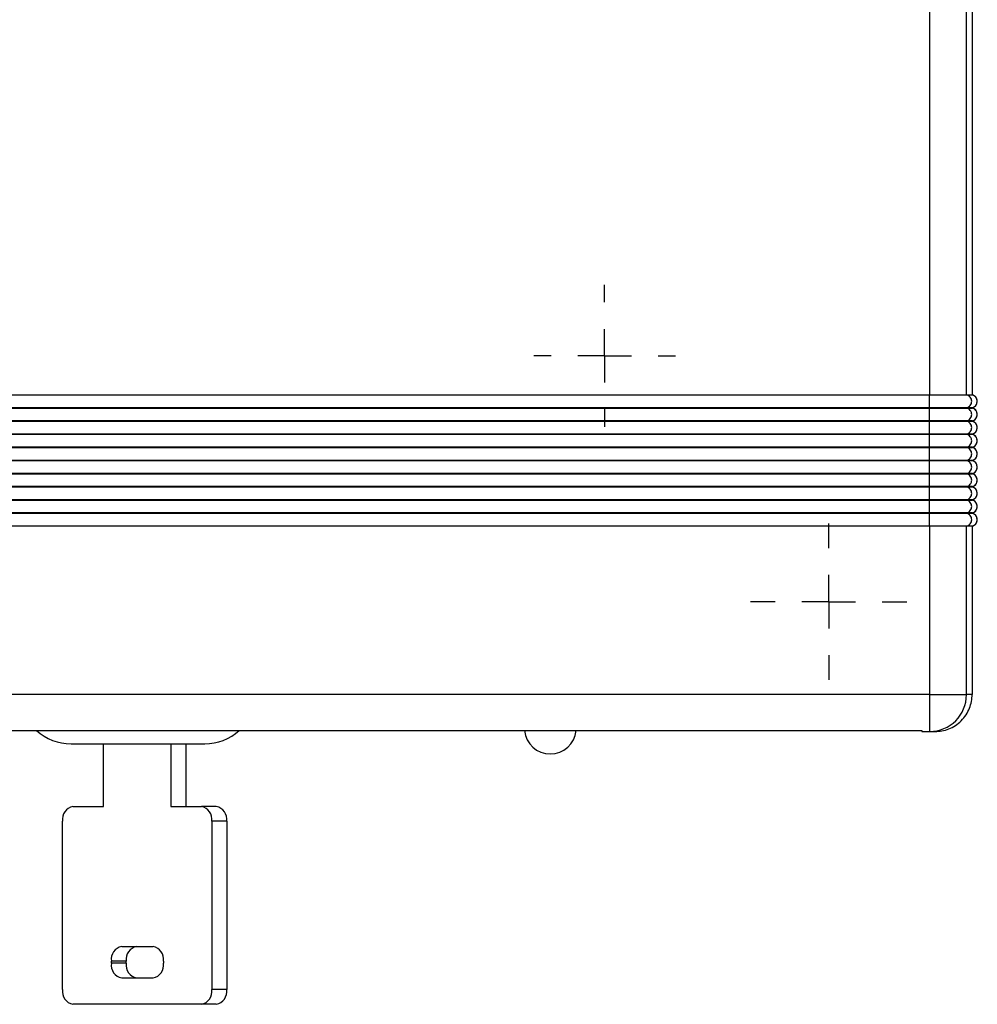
# Model space of a CAD drawing. Header units: inches. Extents: x 0.5 to 25.1, y 1 to 26.2.
# Tile 16 of 23: x 12.5 to 16.1, y 14.4 to 18.1. Entities that reach past the tile are written whole.
import ezdxf

# ---------------------------------------------------------------- set-up
doc = ezdxf.new("R2010")
doc.units = ezdxf.units.IN
doc.header["$MEASUREMENT"] = 0
doc.layers.add('SLD-0', color=179, linetype='Continuous')
doc.layers.add('SLD-0_0', color=7, linetype='Continuous')

# ---------------------------------------------------------------- blocks, each defined once
blk = doc.blocks.new('SW_CENTERMARKSYMBOL_38')
at = {"layer": 'SLD-0', "color": 7}
for p, q in [((0, 0.2), (0, 0.2654)), ((0, 0), (0, 0.1)), ((-0.2, 0), (-0.2654, 0)), ((0, 0), (-0.1, 0)), ((0, 0), (0, -0.1)), ((0, 0), (0.1, 0)), ((0.2, 0), (0.2654, 0)), ((0, -0.2), (0, -0.2654))]:
    blk.add_line(p, q, dxfattribs=at)
blk = doc.blocks.new('SW_CENTERMARKSYMBOL_33')
at = {"layer": 'SLD-0', "color": 7}
for p, q in [((0, 0.2), (0, 0.2923)), ((0, 0), (0, 0.1)), ((-0.2, 0), (-0.2923, 0)), ((0, 0), (-0.1, 0)), ((0, 0), (0, -0.1)), ((0, 0), (0.1, 0)), ((0.2, 0), (0.2923, 0)), ((0, -0.2), (0, -0.2923))]:
    blk.add_line(p, q, dxfattribs=at)

msp = doc.modelspace()

# ---------------------------------------------------------------- linework, layer by layer
at = {"layer": 'SLD-0_0', "color": 7, "linetype": 'Continuous', "lineweight": 25}
for p, q in [((15.9432, 21.6099), (15.9432, 16.6941)), ((16.081, 16.6941), (16.081, 21.6099)), ((16.1018, 21.6099), (16.1018, 16.6941)), ((10.0143, 16.6941), (15.9432, 16.6941)), ((16.081, 16.6941), (16.1018, 16.6941)), ((15.9432, 16.6458), (10.0143, 16.6458)), ((10.0143, 16.6448), (15.9432, 16.6448)), ((15.9432, 16.6458), (15.9432, 16.6448)), ((16.081, 16.6448), (16.081, 16.6458)), ((16.1018, 16.6458), (16.081, 16.6458)), ((16.081, 16.6448), (16.1018, 16.6448)), ((16.1018, 16.6458), (16.1018, 16.6448)), ((15.9432, 16.5966), (10.0143, 16.5966)), ((10.0143, 16.5956), (15.9432, 16.5956)), ((15.9432, 16.5966), (15.9432, 16.5956)), ((16.081, 16.5956), (16.081, 16.5966)), ((16.1018, 16.5966), (16.081, 16.5966)), ((16.081, 16.5956), (16.1018, 16.5956)), ((16.1018, 16.5966), (16.1018, 16.5956)), ((15.9432, 16.5474), (10.0143, 16.5474)), ((10.0143, 16.5464), (15.9432, 16.5464)), ((15.9432, 16.5474), (15.9432, 16.5464)), ((16.081, 16.5464), (16.081, 16.5474)), ((16.1018, 16.5474), (16.081, 16.5474)), ((16.081, 16.5464), (16.1018, 16.5464)), ((16.1018, 16.5474), (16.1018, 16.5464)), ((15.9432, 16.4982), (10.0143, 16.4982)), ((10.0143, 16.4972), (15.9432, 16.4972)), ((15.9432, 16.4982), (15.9432, 16.4972)), ((16.081, 16.4972), (16.081, 16.4982)), ((16.1018, 16.4982), (16.081, 16.4982)), ((16.081, 16.4972), (16.1018, 16.4972)), ((16.1018, 16.4982), (16.1018, 16.4972)), ((15.9432, 16.449), (10.0143, 16.449)), ((10.0143, 16.448), (15.9432, 16.448)), ((15.9432, 16.449), (15.9432, 16.448)), ((16.081, 16.448), (16.081, 16.449)), ((16.1018, 16.449), (16.081, 16.449)), ((16.081, 16.448), (16.1018, 16.448)), ((16.1018, 16.449), (16.1018, 16.448)), ((15.9432, 16.3998), (10.0143, 16.3998)), ((10.0143, 16.3988), (15.9432, 16.3988)), ((15.9432, 16.3998), (15.9432, 16.3988)), ((16.081, 16.3988), (16.081, 16.3998)), ((16.1018, 16.3998), (16.081, 16.3998)), ((16.081, 16.3988), (16.1018, 16.3988)), ((16.1018, 16.3998), (16.1018, 16.3988)), ((15.9432, 16.3506), (10.0143, 16.3506)), ((10.0143, 16.3496), (15.9432, 16.3496)), ((15.9432, 16.3506), (15.9432, 16.3496)), ((16.081, 16.3496), (16.081, 16.3506)), ((16.1018, 16.3506), (16.081, 16.3506)), ((16.081, 16.3496), (16.1018, 16.3496)), ((16.1018, 16.3506), (16.1018, 16.3496)), ((15.9432, 16.3013), (10.0143, 16.3013)), ((10.0143, 16.3004), (15.9432, 16.3004)), ((15.9432, 16.3013), (15.9432, 16.3004)), ((16.081, 16.3004), (16.081, 16.3013)), ((16.1018, 16.3013), (16.081, 16.3013)), ((16.081, 16.3004), (16.1018, 16.3004)), ((16.1018, 16.3013), (16.1018, 16.3004)), ((15.9432, 16.2521), (10.0143, 16.2521)), ((10.0143, 16.2511), (15.9432, 16.2511)), ((15.9432, 16.2521), (15.9432, 16.2511)), ((16.081, 16.2511), (16.081, 16.2521)), ((16.1018, 16.2521), (16.081, 16.2521)), ((16.081, 16.2511), (16.1018, 16.2511)), ((16.1018, 16.2521), (16.1018, 16.2511)), ((15.9432, 16.2029), (10.0143, 16.2029)), ((15.9432, 16.2029), (15.9432, 15.5725)), ((16.081, 15.5725), (16.081, 16.2029)), ((16.1018, 16.2029), (16.081, 16.2029)), ((16.1018, 16.2029), (16.1018, 15.5725)), ((15.9432, 15.5725), (10.0143, 15.5725)), ((15.9432, 15.5725), (15.9432, 15.4347)), ((15.9432, 15.5725), (16.081, 15.5725)), ((16.1018, 15.5725), (16.081, 15.5725)), ((10.0438, 15.4379), (15.9137, 15.4379)), ((15.9137, 15.4379), (15.9137, 15.4347)), ((15.9137, 15.4347), (15.9432, 15.4347)), ((15.9137, 15.4347), (15.9137, 15.4347)), ((15.9432, 15.4347), (15.964, 15.4347)), ((12.7315, 15.389), (12.9815, 15.389)), ((12.8525, 15.154), (12.8525, 15.389)), ((12.9815, 15.389), (13.2315, 15.389)), ((13.1049, 15.389), (13.1049, 15.154)), ((13.1606, 15.389), (13.1606, 15.154)), ((12.7384, 15.154), (12.8525, 15.154)), ((13.1049, 15.154), (13.219, 15.154)), ((13.2747, 15.154), (13.219, 15.154)), ((12.6994, 14.4691), (12.6994, 15.0989)), ((13.258, 15.0989), (13.258, 14.4691)), ((13.3137, 15.0989), (13.258, 15.0989)), ((13.3137, 15.0989), (13.3137, 14.4691)), ((12.9212, 14.6305), (13.0381, 14.6305)), ((12.8822, 14.5676), (12.8822, 14.5754)), ((12.9379, 14.5754), (12.8822, 14.5754)), ((12.9379, 14.5676), (12.8822, 14.5676)), ((12.9379, 14.5676), (12.9379, 14.5754)), ((13.0771, 14.5754), (13.0771, 14.5676)), ((13.0381, 14.5124), (12.9212, 14.5124)), ((13.3137, 14.4691), (13.258, 14.4691)), ((13.219, 14.414), (12.7384, 14.414)), ((13.2747, 14.414), (13.219, 14.414))]:
    msp.add_line(p, q, dxfattribs=at)
for centre, radius, start, end in [((16.0968, 16.6699), 0.0246, 281.537, 78.463), ((16.0968, 16.6207), 0.0246, 281.537, 78.463), ((16.0968, 16.5715), 0.0246, 281.537, 78.463), ((16.0968, 16.5223), 0.0246, 281.537, 78.463), ((16.0968, 16.4731), 0.0246, 281.537, 78.463), ((16.0968, 16.4239), 0.0246, 281.537, 78.463), ((16.0968, 16.3747), 0.0246, 281.537, 78.463), ((16.0968, 16.3255), 0.0246, 281.537, 78.463), ((16.0968, 16.2762), 0.0246, 281.537, 78.463), ((16.0968, 16.227), 0.0246, 281.537, 78.463), ((15.9432, 15.5725), 0.1378, 270.0026, 0.0026), ((12.7315, 15.5844), 0.1955, 228.5585, 270), ((13.2315, 15.5844), 0.1955, 270, 311.4415), ((14.5241, 15.4475), 0.097, 185.6578, 354.3422), ((12.7481, 15.1058), 0.0492, 101.4218, 188.0495), ((13.2093, 15.1058), 0.0492, 351.9505, 78.5782), ((13.265, 15.1058), 0.0492, 351.9505, 78.5782), ((12.9309, 14.5823), 0.0492, 101.4218, 188.0495), ((12.9866, 14.5823), 0.0492, 101.4218, 188.0495), ((13.0284, 14.5823), 0.0492, 351.9505, 78.5782), ((12.9309, 14.5607), 0.0492, 171.9505, 258.5782), ((12.9866, 14.5607), 0.0492, 171.9505, 258.5782), ((13.0284, 14.5607), 0.0492, 281.4218, 8.0495), ((12.7481, 14.4622), 0.0492, 171.9505, 258.5782), ((13.2093, 14.4622), 0.0492, 281.4218, 8.0495), ((13.265, 14.4622), 0.0492, 281.4218, 8.0495)]:
    msp.add_arc(centre, radius, start, end, dxfattribs=at)
for points, knots in [([(15.9432, 16.6458), (15.9432, 16.6464), (15.9432, 16.6474), (15.9432, 16.6504), (15.9432, 16.6523), (15.9432, 16.6569), (15.9432, 16.6595), (15.9432, 16.6648), (15.9432, 16.6674), (15.9432, 16.6724), (15.9432, 16.6751), (15.9432, 16.6804), (15.9432, 16.683), (15.9432, 16.6875), (15.9432, 16.6895), (15.9432, 16.6925), (15.9432, 16.6935), (15.9432, 16.6941)], [0, 0, 0, 0, 0.125, 0.125, 0.25, 0.25, 0.375, 0.375, 0.5, 0.5, 0.625, 0.625, 0.75, 0.75, 0.875, 0.875, 1, 1, 1, 1]), ([(15.9432, 16.6941), (15.9611, 16.6941), (15.9789, 16.6941), (16.0121, 16.6941), (16.0272, 16.6941), (16.0527, 16.6941), (16.0629, 16.6941), (16.077, 16.6941), (16.0807, 16.6941), (16.081, 16.6941)], [0, 0, 0, 0, 0.1367256, 0.1367256, 0.2734511, 0.2734511, 0.4101767, 0.4101767, 0.5467702, 0.5467702, 0.5467702, 0.5467702]), ([(16.081, 16.6458), (16.0836, 16.6464), (16.0863, 16.6474), (16.0912, 16.6504), (16.0935, 16.6523), (16.0971, 16.6569), (16.0985, 16.6595), (16.1003, 16.6648), (16.1006, 16.6674), (16.1006, 16.6724), (16.1003, 16.6751), (16.0985, 16.6804), (16.0971, 16.683), (16.0935, 16.6875), (16.0912, 16.6895), (16.0863, 16.6925), (16.0836, 16.6935), (16.081, 16.6941)], [0, 0, 0, 0, 0.125, 0.125, 0.25, 0.25, 0.375, 0.375, 0.5, 0.5, 0.625, 0.625, 0.75, 0.75, 0.875, 0.875, 1, 1, 1, 1]), ([(16.1018, 16.6458), (16.1044, 16.6464), (16.1071, 16.6474), (16.112, 16.6504), (16.1143, 16.6523), (16.1179, 16.6569), (16.1193, 16.6595), (16.1211, 16.6648), (16.1215, 16.6674), (16.1215, 16.6724), (16.1211, 16.6751), (16.1193, 16.6804), (16.1179, 16.683), (16.1143, 16.6875), (16.112, 16.6895), (16.1071, 16.6925), (16.1044, 16.6935), (16.1018, 16.6941)], [0, 0, 0, 0, 0.125, 0.125, 0.25, 0.25, 0.375, 0.375, 0.5, 0.5, 0.625, 0.625, 0.75, 0.75, 0.875, 0.875, 1, 1, 1, 1]), ([(16.081, 16.6458), (16.0807, 16.6458), (16.077, 16.6458), (16.0629, 16.6458), (16.0527, 16.6458), (16.0272, 16.6458), (16.0121, 16.6458), (15.9789, 16.6458), (15.9611, 16.6458), (15.9432, 16.6458)], [0, 0, 0, 0, 0.1367256, 0.1367256, 0.2734511, 0.2734511, 0.4101767, 0.4101767, 0.5467702, 0.5467702, 0.5467702, 0.5467702]), ([(15.9432, 16.5966), (15.9432, 16.5972), (15.9432, 16.5982), (15.9432, 16.6012), (15.9432, 16.6031), (15.9432, 16.6077), (15.9432, 16.6103), (15.9432, 16.6156), (15.9432, 16.6182), (15.9432, 16.6232), (15.9432, 16.6259), (15.9432, 16.6312), (15.9432, 16.6338), (15.9432, 16.6383), (15.9432, 16.6403), (15.9432, 16.6433), (15.9432, 16.6443), (15.9432, 16.6448)], [0, 0, 0, 0, 0.125, 0.125, 0.25, 0.25, 0.375, 0.375, 0.5, 0.5, 0.625, 0.625, 0.75, 0.75, 0.875, 0.875, 1, 1, 1, 1]), ([(15.9432, 16.6448), (15.9611, 16.6448), (15.9789, 16.6448), (16.0121, 16.6448), (16.0272, 16.6448), (16.0527, 16.6448), (16.0629, 16.6448), (16.077, 16.6448), (16.0807, 16.6448), (16.081, 16.6448)], [0, 0, 0, 0, 0.1367256, 0.1367256, 0.2734511, 0.2734511, 0.4101767, 0.4101767, 0.5467702, 0.5467702, 0.5467702, 0.5467702]), ([(16.081, 16.5966), (16.0836, 16.5972), (16.0863, 16.5982), (16.0912, 16.6012), (16.0935, 16.6031), (16.0971, 16.6077), (16.0985, 16.6103), (16.1003, 16.6156), (16.1006, 16.6182), (16.1006, 16.6232), (16.1003, 16.6259), (16.0985, 16.6312), (16.0971, 16.6338), (16.0935, 16.6383), (16.0912, 16.6403), (16.0863, 16.6433), (16.0836, 16.6443), (16.081, 16.6448)], [0, 0, 0, 0, 0.125, 0.125, 0.25, 0.25, 0.375, 0.375, 0.5, 0.5, 0.625, 0.625, 0.75, 0.75, 0.875, 0.875, 1, 1, 1, 1]), ([(16.1018, 16.5966), (16.1044, 16.5972), (16.1071, 16.5982), (16.112, 16.6012), (16.1143, 16.6031), (16.1179, 16.6077), (16.1193, 16.6103), (16.1211, 16.6156), (16.1215, 16.6182), (16.1215, 16.6232), (16.1211, 16.6259), (16.1193, 16.6312), (16.1179, 16.6338), (16.1143, 16.6383), (16.112, 16.6403), (16.1071, 16.6433), (16.1044, 16.6443), (16.1018, 16.6448)], [0, 0, 0, 0, 0.125, 0.125, 0.25, 0.25, 0.375, 0.375, 0.5, 0.5, 0.625, 0.625, 0.75, 0.75, 0.875, 0.875, 1, 1, 1, 1]), ([(16.081, 16.5966), (16.0807, 16.5966), (16.077, 16.5966), (16.0629, 16.5966), (16.0527, 16.5966), (16.0272, 16.5966), (16.0121, 16.5966), (15.9789, 16.5966), (15.9611, 16.5966), (15.9432, 16.5966)], [0, 0, 0, 0, 0.1367256, 0.1367256, 0.2734511, 0.2734511, 0.4101767, 0.4101767, 0.5467702, 0.5467702, 0.5467702, 0.5467702]), ([(15.9432, 16.5474), (15.9432, 16.5479), (15.9432, 16.549), (15.9432, 16.5519), (15.9432, 16.5539), (15.9432, 16.5585), (15.9432, 16.5611), (15.9432, 16.5663), (15.9432, 16.569), (15.9432, 16.574), (15.9432, 16.5767), (15.9432, 16.582), (15.9432, 16.5845), (15.9432, 16.5891), (15.9432, 16.5911), (15.9432, 16.5941), (15.9432, 16.5951), (15.9432, 16.5956)], [0, 0, 0, 0, 0.125, 0.125, 0.25, 0.25, 0.375, 0.375, 0.5, 0.5, 0.625, 0.625, 0.75, 0.75, 0.875, 0.875, 1, 1, 1, 1]), ([(15.9432, 16.5956), (15.9611, 16.5956), (15.9789, 16.5956), (16.0121, 16.5956), (16.0272, 16.5956), (16.0527, 16.5956), (16.0629, 16.5956), (16.077, 16.5956), (16.0807, 16.5956), (16.081, 16.5956)], [0, 0, 0, 0, 0.1367256, 0.1367256, 0.2734511, 0.2734511, 0.4101767, 0.4101767, 0.5467702, 0.5467702, 0.5467702, 0.5467702]), ([(16.081, 16.5474), (16.0836, 16.5479), (16.0863, 16.549), (16.0912, 16.5519), (16.0935, 16.5539), (16.0971, 16.5585), (16.0985, 16.5611), (16.1003, 16.5663), (16.1006, 16.569), (16.1006, 16.574), (16.1003, 16.5767), (16.0985, 16.582), (16.0971, 16.5845), (16.0935, 16.5891), (16.0912, 16.5911), (16.0863, 16.5941), (16.0836, 16.5951), (16.081, 16.5956)], [0, 0, 0, 0, 0.125, 0.125, 0.25, 0.25, 0.375, 0.375, 0.5, 0.5, 0.625, 0.625, 0.75, 0.75, 0.875, 0.875, 1, 1, 1, 1]), ([(16.1018, 16.5474), (16.1044, 16.5479), (16.1071, 16.549), (16.112, 16.5519), (16.1143, 16.5539), (16.1179, 16.5585), (16.1193, 16.5611), (16.1211, 16.5663), (16.1215, 16.569), (16.1215, 16.574), (16.1211, 16.5767), (16.1193, 16.582), (16.1179, 16.5845), (16.1143, 16.5891), (16.112, 16.5911), (16.1071, 16.5941), (16.1044, 16.5951), (16.1018, 16.5956)], [0, 0, 0, 0, 0.125, 0.125, 0.25, 0.25, 0.375, 0.375, 0.5, 0.5, 0.625, 0.625, 0.75, 0.75, 0.875, 0.875, 1, 1, 1, 1]), ([(16.081, 16.5474), (16.0807, 16.5474), (16.077, 16.5474), (16.0629, 16.5474), (16.0527, 16.5474), (16.0272, 16.5474), (16.0121, 16.5474), (15.9789, 16.5474), (15.9611, 16.5474), (15.9432, 16.5474)], [0, 0, 0, 0, 0.1367256, 0.1367256, 0.2734511, 0.2734511, 0.4101767, 0.4101767, 0.5467702, 0.5467702, 0.5467702, 0.5467702]), ([(15.9432, 16.4982), (15.9432, 16.4987), (15.9432, 16.4997), (15.9432, 16.5027), (15.9432, 16.5047), (15.9432, 16.5093), (15.9432, 16.5119), (15.9432, 16.5171), (15.9432, 16.5198), (15.9432, 16.5248), (15.9432, 16.5275), (15.9432, 16.5327), (15.9432, 16.5353), (15.9432, 16.5399), (15.9432, 16.5419), (15.9432, 16.5449), (15.9432, 16.5459), (15.9432, 16.5464)], [0, 0, 0, 0, 0.125, 0.125, 0.25, 0.25, 0.375, 0.375, 0.5, 0.5, 0.625, 0.625, 0.75, 0.75, 0.875, 0.875, 1, 1, 1, 1]), ([(15.9432, 16.5464), (15.9611, 16.5464), (15.9789, 16.5464), (16.0121, 16.5464), (16.0272, 16.5464), (16.0527, 16.5464), (16.0629, 16.5464), (16.077, 16.5464), (16.0807, 16.5464), (16.081, 16.5464)], [0, 0, 0, 0, 0.1367256, 0.1367256, 0.2734511, 0.2734511, 0.4101767, 0.4101767, 0.5467702, 0.5467702, 0.5467702, 0.5467702]), ([(16.081, 16.4982), (16.0836, 16.4987), (16.0863, 16.4997), (16.0912, 16.5027), (16.0935, 16.5047), (16.0971, 16.5093), (16.0985, 16.5119), (16.1003, 16.5171), (16.1006, 16.5198), (16.1006, 16.5248), (16.1003, 16.5275), (16.0985, 16.5327), (16.0971, 16.5353), (16.0935, 16.5399), (16.0912, 16.5419), (16.0863, 16.5449), (16.0836, 16.5459), (16.081, 16.5464)], [0, 0, 0, 0, 0.125, 0.125, 0.25, 0.25, 0.375, 0.375, 0.5, 0.5, 0.625, 0.625, 0.75, 0.75, 0.875, 0.875, 1, 1, 1, 1]), ([(16.1018, 16.4982), (16.1044, 16.4987), (16.1071, 16.4997), (16.112, 16.5027), (16.1143, 16.5047), (16.1179, 16.5093), (16.1193, 16.5119), (16.1211, 16.5171), (16.1215, 16.5198), (16.1215, 16.5248), (16.1211, 16.5275), (16.1193, 16.5327), (16.1179, 16.5353), (16.1143, 16.5399), (16.112, 16.5419), (16.1071, 16.5449), (16.1044, 16.5459), (16.1018, 16.5464)], [0, 0, 0, 0, 0.125, 0.125, 0.25, 0.25, 0.375, 0.375, 0.5, 0.5, 0.625, 0.625, 0.75, 0.75, 0.875, 0.875, 1, 1, 1, 1]), ([(16.081, 16.4982), (16.0807, 16.4982), (16.077, 16.4982), (16.0629, 16.4982), (16.0527, 16.4982), (16.0272, 16.4982), (16.0121, 16.4982), (15.9789, 16.4982), (15.9611, 16.4982), (15.9432, 16.4982)], [0, 0, 0, 0, 0.1367256, 0.1367256, 0.2734511, 0.2734511, 0.4101767, 0.4101767, 0.5467702, 0.5467702, 0.5467702, 0.5467702]), ([(15.9432, 16.449), (15.9432, 16.4495), (15.9432, 16.4505), (15.9432, 16.4535), (15.9432, 16.4555), (15.9432, 16.4601), (15.9432, 16.4627), (15.9432, 16.4679), (15.9432, 16.4706), (15.9432, 16.4756), (15.9432, 16.4783), (15.9432, 16.4835), (15.9432, 16.4861), (15.9432, 16.4907), (15.9432, 16.4927), (15.9432, 16.4957), (15.9432, 16.4967), (15.9432, 16.4972)], [0, 0, 0, 0, 0.125, 0.125, 0.25, 0.25, 0.375, 0.375, 0.5, 0.5, 0.625, 0.625, 0.75, 0.75, 0.875, 0.875, 1, 1, 1, 1]), ([(15.9432, 16.4972), (15.9611, 16.4972), (15.9789, 16.4972), (16.0121, 16.4972), (16.0272, 16.4972), (16.0527, 16.4972), (16.0629, 16.4972), (16.077, 16.4972), (16.0807, 16.4972), (16.081, 16.4972)], [0, 0, 0, 0, 0.1367256, 0.1367256, 0.2734511, 0.2734511, 0.4101767, 0.4101767, 0.5467702, 0.5467702, 0.5467702, 0.5467702]), ([(16.081, 16.449), (16.0836, 16.4495), (16.0863, 16.4505), (16.0912, 16.4535), (16.0935, 16.4555), (16.0971, 16.4601), (16.0985, 16.4627), (16.1003, 16.4679), (16.1006, 16.4706), (16.1006, 16.4756), (16.1003, 16.4783), (16.0985, 16.4835), (16.0971, 16.4861), (16.0935, 16.4907), (16.0912, 16.4927), (16.0863, 16.4957), (16.0836, 16.4967), (16.081, 16.4972)], [0, 0, 0, 0, 0.125, 0.125, 0.25, 0.25, 0.375, 0.375, 0.5, 0.5, 0.625, 0.625, 0.75, 0.75, 0.875, 0.875, 1, 1, 1, 1]), ([(16.1018, 16.449), (16.1044, 16.4495), (16.1071, 16.4505), (16.112, 16.4535), (16.1143, 16.4555), (16.1179, 16.4601), (16.1193, 16.4627), (16.1211, 16.4679), (16.1215, 16.4706), (16.1215, 16.4756), (16.1211, 16.4783), (16.1193, 16.4835), (16.1179, 16.4861), (16.1143, 16.4907), (16.112, 16.4927), (16.1071, 16.4957), (16.1044, 16.4967), (16.1018, 16.4972)], [0, 0, 0, 0, 0.125, 0.125, 0.25, 0.25, 0.375, 0.375, 0.5, 0.5, 0.625, 0.625, 0.75, 0.75, 0.875, 0.875, 1, 1, 1, 1]), ([(16.081, 16.449), (16.0807, 16.449), (16.077, 16.449), (16.0629, 16.449), (16.0527, 16.449), (16.0272, 16.449), (16.0121, 16.449), (15.9789, 16.449), (15.9611, 16.449), (15.9432, 16.449)], [0, 0, 0, 0, 0.1367256, 0.1367256, 0.2734511, 0.2734511, 0.4101767, 0.4101767, 0.5467702, 0.5467702, 0.5467702, 0.5467702]), ([(15.9432, 16.3998), (15.9432, 16.4003), (15.9432, 16.4013), (15.9432, 16.4043), (15.9432, 16.4063), (15.9432, 16.4108), (15.9432, 16.4134), (15.9432, 16.4187), (15.9432, 16.4214), (15.9432, 16.4264), (15.9432, 16.4291), (15.9432, 16.4343), (15.9432, 16.4369), (15.9432, 16.4415), (15.9432, 16.4435), (15.9432, 16.4464), (15.9432, 16.4475), (15.9432, 16.448)], [0, 0, 0, 0, 0.125, 0.125, 0.25, 0.25, 0.375, 0.375, 0.5, 0.5, 0.625, 0.625, 0.75, 0.75, 0.875, 0.875, 1, 1, 1, 1]), ([(15.9432, 16.448), (15.9611, 16.448), (15.9789, 16.448), (16.0121, 16.448), (16.0272, 16.448), (16.0527, 16.448), (16.0629, 16.448), (16.077, 16.448), (16.0807, 16.448), (16.081, 16.448)], [0, 0, 0, 0, 0.1367256, 0.1367256, 0.2734511, 0.2734511, 0.4101767, 0.4101767, 0.5467702, 0.5467702, 0.5467702, 0.5467702]), ([(16.081, 16.3998), (16.0836, 16.4003), (16.0863, 16.4013), (16.0912, 16.4043), (16.0935, 16.4063), (16.0971, 16.4108), (16.0985, 16.4134), (16.1003, 16.4187), (16.1006, 16.4214), (16.1006, 16.4264), (16.1003, 16.4291), (16.0985, 16.4343), (16.0971, 16.4369), (16.0935, 16.4415), (16.0912, 16.4435), (16.0863, 16.4464), (16.0836, 16.4475), (16.081, 16.448)], [0, 0, 0, 0, 0.125, 0.125, 0.25, 0.25, 0.375, 0.375, 0.5, 0.5, 0.625, 0.625, 0.75, 0.75, 0.875, 0.875, 1, 1, 1, 1]), ([(16.1018, 16.3998), (16.1044, 16.4003), (16.1071, 16.4013), (16.112, 16.4043), (16.1143, 16.4063), (16.1179, 16.4108), (16.1193, 16.4134), (16.1211, 16.4187), (16.1215, 16.4214), (16.1215, 16.4264), (16.1211, 16.4291), (16.1193, 16.4343), (16.1179, 16.4369), (16.1143, 16.4415), (16.112, 16.4435), (16.1071, 16.4464), (16.1044, 16.4475), (16.1018, 16.448)], [0, 0, 0, 0, 0.125, 0.125, 0.25, 0.25, 0.375, 0.375, 0.5, 0.5, 0.625, 0.625, 0.75, 0.75, 0.875, 0.875, 1, 1, 1, 1]), ([(16.081, 16.3998), (16.0807, 16.3998), (16.077, 16.3998), (16.0629, 16.3998), (16.0527, 16.3998), (16.0272, 16.3998), (16.0121, 16.3998), (15.9789, 16.3998), (15.9611, 16.3998), (15.9432, 16.3998)], [0, 0, 0, 0, 0.1367256, 0.1367256, 0.2734511, 0.2734511, 0.4101767, 0.4101767, 0.5467702, 0.5467702, 0.5467702, 0.5467702]), ([(15.9432, 16.3506), (15.9432, 16.3511), (15.9432, 16.3521), (15.9432, 16.3551), (15.9432, 16.3571), (15.9432, 16.3616), (15.9432, 16.3642), (15.9432, 16.3695), (15.9432, 16.3722), (15.9432, 16.3772), (15.9432, 16.3798), (15.9432, 16.3851), (15.9432, 16.3877), (15.9432, 16.3923), (15.9432, 16.3942), (15.9432, 16.3972), (15.9432, 16.3982), (15.9432, 16.3988)], [0, 0, 0, 0, 0.125, 0.125, 0.25, 0.25, 0.375, 0.375, 0.5, 0.5, 0.625, 0.625, 0.75, 0.75, 0.875, 0.875, 1, 1, 1, 1]), ([(15.9432, 16.3988), (15.9611, 16.3988), (15.9789, 16.3988), (16.0121, 16.3988), (16.0272, 16.3988), (16.0527, 16.3988), (16.0629, 16.3988), (16.077, 16.3988), (16.0807, 16.3988), (16.081, 16.3988)], [0, 0, 0, 0, 0.1367256, 0.1367256, 0.2734511, 0.2734511, 0.4101767, 0.4101767, 0.5467702, 0.5467702, 0.5467702, 0.5467702]), ([(16.081, 16.3506), (16.0836, 16.3511), (16.0863, 16.3521), (16.0912, 16.3551), (16.0935, 16.3571), (16.0971, 16.3616), (16.0985, 16.3642), (16.1003, 16.3695), (16.1006, 16.3722), (16.1006, 16.3772), (16.1003, 16.3798), (16.0985, 16.3851), (16.0971, 16.3877), (16.0935, 16.3923), (16.0912, 16.3942), (16.0863, 16.3972), (16.0836, 16.3982), (16.081, 16.3988)], [0, 0, 0, 0, 0.125, 0.125, 0.25, 0.25, 0.375, 0.375, 0.5, 0.5, 0.625, 0.625, 0.75, 0.75, 0.875, 0.875, 1, 1, 1, 1]), ([(16.1018, 16.3506), (16.1044, 16.3511), (16.1071, 16.3521), (16.112, 16.3551), (16.1143, 16.3571), (16.1179, 16.3616), (16.1193, 16.3642), (16.1211, 16.3695), (16.1215, 16.3722), (16.1215, 16.3772), (16.1211, 16.3798), (16.1193, 16.3851), (16.1179, 16.3877), (16.1143, 16.3923), (16.112, 16.3942), (16.1071, 16.3972), (16.1044, 16.3982), (16.1018, 16.3988)], [0, 0, 0, 0, 0.125, 0.125, 0.25, 0.25, 0.375, 0.375, 0.5, 0.5, 0.625, 0.625, 0.75, 0.75, 0.875, 0.875, 1, 1, 1, 1]), ([(16.081, 16.3506), (16.0807, 16.3506), (16.077, 16.3506), (16.0629, 16.3506), (16.0527, 16.3506), (16.0272, 16.3506), (16.0121, 16.3506), (15.9789, 16.3506), (15.9611, 16.3506), (15.9432, 16.3506)], [0, 0, 0, 0, 0.1367256, 0.1367256, 0.2734511, 0.2734511, 0.4101767, 0.4101767, 0.5467702, 0.5467702, 0.5467702, 0.5467702]), ([(15.9432, 16.3013), (15.9432, 16.3019), (15.9432, 16.3029), (15.9432, 16.3059), (15.9432, 16.3079), (15.9432, 16.3124), (15.9432, 16.315), (15.9432, 16.3203), (15.9432, 16.323), (15.9432, 16.328), (15.9432, 16.3306), (15.9432, 16.3359), (15.9432, 16.3385), (15.9432, 16.3431), (15.9432, 16.345), (15.9432, 16.348), (15.9432, 16.349), (15.9432, 16.3496)], [0, 0, 0, 0, 0.125, 0.125, 0.25, 0.25, 0.375, 0.375, 0.5, 0.5, 0.625, 0.625, 0.75, 0.75, 0.875, 0.875, 1, 1, 1, 1]), ([(15.9432, 16.3496), (15.9611, 16.3496), (15.9789, 16.3496), (16.0121, 16.3496), (16.0272, 16.3496), (16.0527, 16.3496), (16.0629, 16.3496), (16.077, 16.3496), (16.0807, 16.3496), (16.081, 16.3496)], [0, 0, 0, 0, 0.1367256, 0.1367256, 0.2734511, 0.2734511, 0.4101767, 0.4101767, 0.5467702, 0.5467702, 0.5467702, 0.5467702]), ([(16.081, 16.3013), (16.0836, 16.3019), (16.0863, 16.3029), (16.0912, 16.3059), (16.0935, 16.3079), (16.0971, 16.3124), (16.0985, 16.315), (16.1003, 16.3203), (16.1006, 16.323), (16.1006, 16.328), (16.1003, 16.3306), (16.0985, 16.3359), (16.0971, 16.3385), (16.0935, 16.3431), (16.0912, 16.345), (16.0863, 16.348), (16.0836, 16.349), (16.081, 16.3496)], [0, 0, 0, 0, 0.125, 0.125, 0.25, 0.25, 0.375, 0.375, 0.5, 0.5, 0.625, 0.625, 0.75, 0.75, 0.875, 0.875, 1, 1, 1, 1]), ([(16.1018, 16.3013), (16.1044, 16.3019), (16.1071, 16.3029), (16.112, 16.3059), (16.1143, 16.3079), (16.1179, 16.3124), (16.1193, 16.315), (16.1211, 16.3203), (16.1215, 16.323), (16.1215, 16.328), (16.1211, 16.3306), (16.1193, 16.3359), (16.1179, 16.3385), (16.1143, 16.3431), (16.112, 16.345), (16.1071, 16.348), (16.1044, 16.349), (16.1018, 16.3496)], [0, 0, 0, 0, 0.125, 0.125, 0.25, 0.25, 0.375, 0.375, 0.5, 0.5, 0.625, 0.625, 0.75, 0.75, 0.875, 0.875, 1, 1, 1, 1]), ([(16.081, 16.3013), (16.0807, 16.3013), (16.077, 16.3013), (16.0629, 16.3013), (16.0527, 16.3013), (16.0272, 16.3013), (16.0121, 16.3013), (15.9789, 16.3013), (15.9611, 16.3013), (15.9432, 16.3013)], [0, 0, 0, 0, 0.1367256, 0.1367256, 0.2734511, 0.2734511, 0.4101767, 0.4101767, 0.5467702, 0.5467702, 0.5467702, 0.5467702]), ([(15.9432, 16.2521), (15.9432, 16.2527), (15.9432, 16.2537), (15.9432, 16.2567), (15.9432, 16.2586), (15.9432, 16.2632), (15.9432, 16.2658), (15.9432, 16.2711), (15.9432, 16.2737), (15.9432, 16.2787), (15.9432, 16.2814), (15.9432, 16.2867), (15.9432, 16.2893), (15.9432, 16.2938), (15.9432, 16.2958), (15.9432, 16.2988), (15.9432, 16.2998), (15.9432, 16.3004)], [0, 0, 0, 0, 0.125, 0.125, 0.25, 0.25, 0.375, 0.375, 0.5, 0.5, 0.625, 0.625, 0.75, 0.75, 0.875, 0.875, 1, 1, 1, 1]), ([(15.9432, 16.3004), (15.9611, 16.3004), (15.9789, 16.3004), (16.0121, 16.3004), (16.0272, 16.3004), (16.0527, 16.3004), (16.0629, 16.3004), (16.077, 16.3004), (16.0807, 16.3004), (16.081, 16.3004)], [0, 0, 0, 0, 0.1367256, 0.1367256, 0.2734511, 0.2734511, 0.4101767, 0.4101767, 0.5467702, 0.5467702, 0.5467702, 0.5467702]), ([(16.081, 16.2521), (16.0836, 16.2527), (16.0863, 16.2537), (16.0912, 16.2567), (16.0935, 16.2586), (16.0971, 16.2632), (16.0985, 16.2658), (16.1003, 16.2711), (16.1006, 16.2737), (16.1006, 16.2787), (16.1003, 16.2814), (16.0985, 16.2867), (16.0971, 16.2893), (16.0935, 16.2938), (16.0912, 16.2958), (16.0863, 16.2988), (16.0836, 16.2998), (16.081, 16.3004)], [0, 0, 0, 0, 0.125, 0.125, 0.25, 0.25, 0.375, 0.375, 0.5, 0.5, 0.625, 0.625, 0.75, 0.75, 0.875, 0.875, 1, 1, 1, 1]), ([(16.1018, 16.2521), (16.1044, 16.2527), (16.1071, 16.2537), (16.112, 16.2567), (16.1143, 16.2586), (16.1179, 16.2632), (16.1193, 16.2658), (16.1211, 16.2711), (16.1215, 16.2737), (16.1215, 16.2787), (16.1211, 16.2814), (16.1193, 16.2867), (16.1179, 16.2893), (16.1143, 16.2938), (16.112, 16.2958), (16.1071, 16.2988), (16.1044, 16.2998), (16.1018, 16.3004)], [0, 0, 0, 0, 0.125, 0.125, 0.25, 0.25, 0.375, 0.375, 0.5, 0.5, 0.625, 0.625, 0.75, 0.75, 0.875, 0.875, 1, 1, 1, 1]), ([(16.081, 16.2521), (16.0807, 16.2521), (16.077, 16.2521), (16.0629, 16.2521), (16.0527, 16.2521), (16.0272, 16.2521), (16.0121, 16.2521), (15.9789, 16.2521), (15.9611, 16.2521), (15.9432, 16.2521)], [0, 0, 0, 0, 0.1367256, 0.1367256, 0.2734511, 0.2734511, 0.4101767, 0.4101767, 0.5467702, 0.5467702, 0.5467702, 0.5467702]), ([(15.9432, 16.2029), (15.9432, 16.2035), (15.9432, 16.2045), (15.9432, 16.2075), (15.9432, 16.2094), (15.9432, 16.214), (15.9432, 16.2166), (15.9432, 16.2219), (15.9432, 16.2245), (15.9432, 16.2295), (15.9432, 16.2322), (15.9432, 16.2375), (15.9432, 16.2401), (15.9432, 16.2446), (15.9432, 16.2466), (15.9432, 16.2496), (15.9432, 16.2506), (15.9432, 16.2511)], [0, 0, 0, 0, 0.125, 0.125, 0.25, 0.25, 0.375, 0.375, 0.5, 0.5, 0.625, 0.625, 0.75, 0.75, 0.875, 0.875, 1, 1, 1, 1]), ([(15.9432, 16.2511), (15.9611, 16.2511), (15.9789, 16.2511), (16.0121, 16.2511), (16.0272, 16.2511), (16.0527, 16.2511), (16.0629, 16.2511), (16.077, 16.2511), (16.0807, 16.2511), (16.081, 16.2511)], [0, 0, 0, 0, 0.1367256, 0.1367256, 0.2734511, 0.2734511, 0.4101767, 0.4101767, 0.5467702, 0.5467702, 0.5467702, 0.5467702]), ([(16.081, 16.2029), (16.0836, 16.2035), (16.0863, 16.2045), (16.0912, 16.2075), (16.0935, 16.2094), (16.0971, 16.214), (16.0985, 16.2166), (16.1003, 16.2219), (16.1006, 16.2245), (16.1006, 16.2295), (16.1003, 16.2322), (16.0985, 16.2375), (16.0971, 16.2401), (16.0935, 16.2446), (16.0912, 16.2466), (16.0863, 16.2496), (16.0836, 16.2506), (16.081, 16.2511)], [0, 0, 0, 0, 0.125, 0.125, 0.25, 0.25, 0.375, 0.375, 0.5, 0.5, 0.625, 0.625, 0.75, 0.75, 0.875, 0.875, 1, 1, 1, 1]), ([(16.1018, 16.2029), (16.1044, 16.2035), (16.1071, 16.2045), (16.112, 16.2075), (16.1143, 16.2094), (16.1179, 16.214), (16.1193, 16.2166), (16.1211, 16.2219), (16.1215, 16.2245), (16.1215, 16.2295), (16.1211, 16.2322), (16.1193, 16.2375), (16.1179, 16.2401), (16.1143, 16.2446), (16.112, 16.2466), (16.1071, 16.2496), (16.1044, 16.2506), (16.1018, 16.2511)], [0, 0, 0, 0, 0.125, 0.125, 0.25, 0.25, 0.375, 0.375, 0.5, 0.5, 0.625, 0.625, 0.75, 0.75, 0.875, 0.875, 1, 1, 1, 1]), ([(16.081, 16.2029), (16.0807, 16.2029), (16.077, 16.2029), (16.0629, 16.2029), (16.0527, 16.2029), (16.0272, 16.2029), (16.0121, 16.2029), (15.9789, 16.2029), (15.9611, 16.2029), (15.9432, 16.2029)], [0, 0, 0, 0, 0.1367256, 0.1367256, 0.2734511, 0.2734511, 0.4101767, 0.4101767, 0.5467702, 0.5467702, 0.5467702, 0.5467702]), ([(15.964, 15.4347), (15.9802, 15.4347), (15.9977, 15.4377), (16.0317, 15.4511), (16.048, 15.4616), (16.0749, 15.4885), (16.0854, 15.5048), (16.0988, 15.5387), (16.1018, 15.5563), (16.1018, 15.5725)], [0, 0, 0, 0, 0.25, 0.25, 0.5, 0.5, 0.75, 0.75, 1, 1, 1, 1])]:
    msp.add_open_spline(points, degree=3, knots=knots, dxfattribs=at)

# ---------------------------------------------------------------- block references
at = {"color": 7, "linetype": 'Continuous'}
for name, p in [('SW_CENTERMARKSYMBOL_38', (14.7274, 16.8402)), ('SW_CENTERMARKSYMBOL_33', (15.5655, 15.9203))]:
    msp.add_blockref(name, p, dxfattribs=at)

doc.saveas('drawing.dxf')
